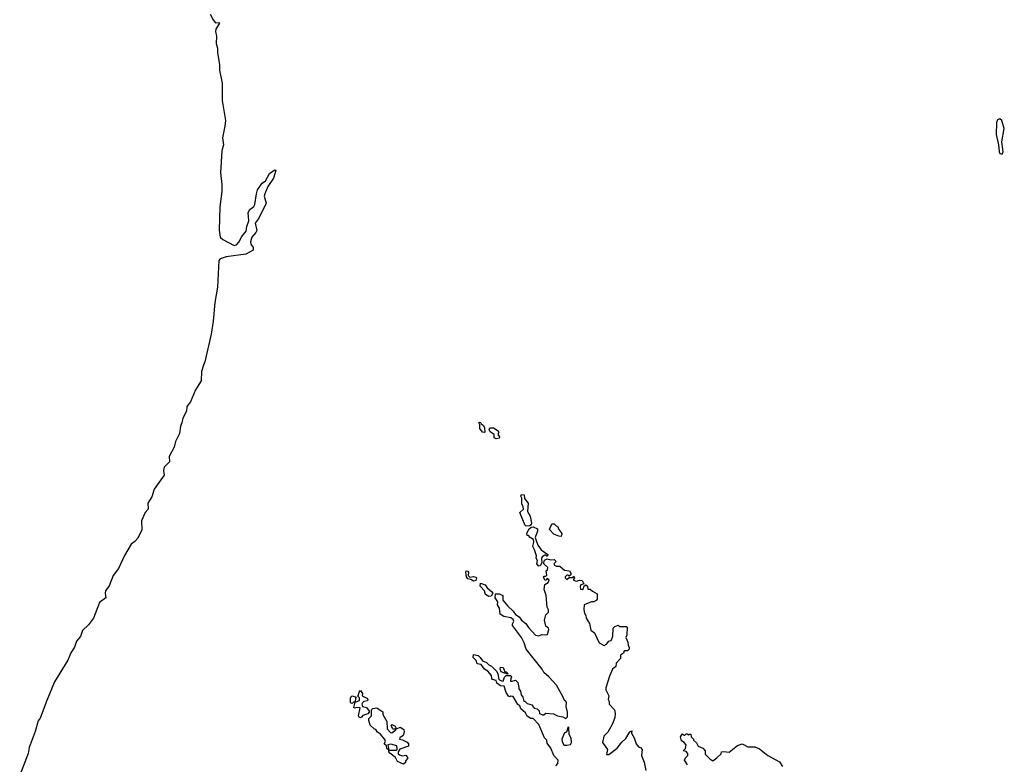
# Model space of a CAD drawing. Extents: x 2323203 to 2567568, y 883585 to 1022917.
# Tile 120 of 256: x 2477376 to 2485812, y 905189 to 911568. Entities that reach past the tile are written whole.
import ezdxf

# ---------------------------------------------------------------- set-up
doc = ezdxf.new("R2010")
doc.units = 0

msp = doc.modelspace()

# ---------------------------------------------------------------- linework, layer by layer
at = {"layer": '0CON10XD'}
for points in [[(2479008.8, 911615), (2479034.8, 911565), (2479055, 911541.3), (2479083.6, 911543.6), (2479088.1, 911538.1), (2479056.9, 911485), (2479053.5, 911465), (2479062.6, 911425), (2479060.2, 911365), (2479071.6, 911325), (2479072.1, 911285), (2479088.7, 911185), (2479088.5, 911135), (2479111.6, 911025), (2479111, 910875), (2479138.9, 910705), (2479134.9, 910655), (2479112.3, 910555), (2479121.2, 910495), (2479108.3, 910445), (2479097.4, 910255), (2479107.9, 910155), (2479107.5, 910095), (2479090, 909965), (2479085.3, 909765), (2479095, 909705.8), (2479115.7, 909685), (2479215, 909633.8), (2479235, 909638.6), (2479255, 909660.8), (2479279.6, 909710.4), (2479315.3, 909755), (2479321.4, 909795), (2479339.1, 909845), (2479333.1, 909915), (2479348.2, 909941.8), (2479381.3, 909968.7), (2479392.1, 909985), (2479403.8, 910075), (2479415, 910109.4), (2479455, 910167.5), (2479482.2, 910187.8), (2479515, 910251.1), (2479555, 910277.5), (2479565, 910280), (2479570, 910275), (2479550, 910210), (2479502.3, 910137.7), (2479475.6, 910075), (2479472, 910055), (2479486.5, 909995), (2479467.4, 909952.6), (2479420, 909860), (2479392.5, 909825), (2479406.9, 909763.1), (2479399.2, 909745), (2479365.9, 909704.1), (2479354.4, 909665), (2479356.8, 909645), (2479376.7, 909615), (2479376.3, 909593.7), (2479315, 909559.1), (2479145, 909534.7), (2479095, 909520), (2479081.7, 909505), (2479069.5, 909275), (2479049.2, 909145), (2479034.2, 908985), (2479015.9, 908874.1), (2478962.1, 908637.9), (2478950.6, 908609.4), (2478933, 908555), (2478930.5, 908475), (2478882.5, 908397.5), (2478840.6, 908295), (2478807.8, 908255), (2478805.7, 908214.3), (2478773.2, 908155), (2478766.7, 908115), (2478754.1, 908085), (2478746.6, 908023.4), (2478712.4, 907955), (2478699, 907905), (2478658, 907825), (2478660.1, 907779.9), (2478615, 907735.4), (2478607, 907705), (2478612.6, 907665), (2478528.8, 907545), (2478509.2, 907480.8), (2478474.2, 907425), (2478475.8, 907375), (2478451.8, 907345), (2478420.6, 907275), (2478422.7, 907195), (2478385, 907124.6), (2478363.3, 907096.7), (2478331.6, 907075), (2478272.9, 906977.1), (2478222.5, 906867.5), (2478178.1, 906805), (2478143.6, 906716.4), (2478110.2, 906675), (2478107.4, 906655), (2478114.7, 906615), (2478061.1, 906575), (2478008.8, 906441.2), (2477966.6, 906383.4), (2477915.2, 906335), (2477896.6, 906283.4), (2477863.7, 906245), (2477846.6, 906193.4), (2477815, 906142.9), (2477788.2, 906081.8), (2477673.7, 905896.3), (2477609.1, 905735), (2477551.6, 905585), (2477535, 905560.6), (2477508.8, 905471.2), (2477456.7, 905333.3), (2477448, 905282), (2477376.2, 905095)], [(2485795, 910416.7), (2485802.9, 910435), (2485790.7, 910520.7), (2485811.9, 910635), (2485790.4, 910705), (2485775, 910718.5), (2485755, 910709.4), (2485745, 910686.7), (2485740.9, 910585), (2485762.7, 910495), (2485768.6, 910435), (2485775, 910422), (2485795, 910416.7)], [(2481355, 908032.5), (2481340, 908035), (2481317.5, 908065), (2481317.5, 908097.5), (2481310, 908115), (2481315, 908120), (2481325, 908117.5), (2481330, 908105), (2481347.5, 908095), (2481357.5, 908075), (2481360, 908035), (2481355, 908032.5)], [(2481457, 907977), (2481440, 907985), (2481440, 908015), (2481407, 908037), (2481397.5, 908055), (2481405, 908070), (2481435, 908072.5), (2481476.7, 908045), (2481480, 908035), (2481472.5, 908015), (2481487.5, 907995), (2481485, 907982.5), (2481457, 907977)], [(2481715, 907230), (2481705, 907240), (2481662.5, 907345), (2481691.2, 907375), (2481690, 907395), (2481679.3, 907419.3), (2481679.3, 907469.3), (2481670, 907485), (2481675, 907500), (2481698.3, 907498.3), (2481700, 907465), (2481732.5, 907425), (2481726.2, 907355), (2481748.8, 907315), (2481761.2, 907255), (2481758.8, 907241.2), (2481745, 907232.5), (2481715, 907230)], [(2481825, 906887.5), (2481807.5, 906905), (2481813.3, 906935), (2481802.5, 906955), (2481803.3, 906975), (2481786.2, 907025), (2481771.2, 907055), (2481781.2, 907095), (2481777.5, 907115), (2481750.7, 907130.7), (2481735, 907150), (2481725, 907150), (2481720, 907165), (2481737, 907203), (2481758.3, 907221.7), (2481775, 907223.3), (2481812.5, 907205), (2481812.5, 907185), (2481793, 907133), (2481800, 907105), (2481816.7, 907065), (2481843.3, 907025), (2481900, 906985), (2481895, 906970), (2481885, 906980), (2481875, 906980), (2481853.9, 906966.1), (2481847, 906953), (2481850, 906915), (2481835, 906890), (2481825, 906887.5)], [(2482015, 907140), (2481995, 907142.5), (2481951.7, 907161.7), (2481915, 907200), (2481935, 907250), (2481955, 907250), (2481973, 907233), (2481985, 907230), (2481995, 907200), (2482020, 907165), (2482015, 907140)], [(2481970, 905175), (2481987.5, 905195), (2481990, 905225), (2481952.5, 905265), (2481927, 905327), (2481895, 905370), (2481892.5, 905395), (2481872.5, 905415), (2481825, 905530), (2481775, 905580), (2481755, 905580), (2481725, 905602.5), (2481709.3, 905629.3), (2481670, 905665), (2481660, 905690), (2481645, 905702.5), (2481605, 905770), (2481585, 905772.5), (2481575, 905767.5), (2481565, 905772.5), (2481543.8, 905805), (2481528.3, 905858.3), (2481495, 905860), (2481463.3, 905885), (2481457.5, 905907.5), (2481427.5, 905915), (2481420, 905925), (2481418.3, 905948.3), (2481386.4, 905986.4), (2481357.5, 906005), (2481330, 906045), (2481295, 906050), (2481288.3, 906078.3), (2481260, 906105), (2481265, 906130), (2481305, 906120), (2481322.5, 906105), (2481340, 906075), (2481375, 906062.5), (2481395, 906042.5), (2481419.3, 906029.3), (2481463.3, 905985), (2481473, 905963), (2481480, 905915), (2481503, 905903), (2481518.3, 905901.7), (2481530, 905935), (2481545, 905950), (2481585, 905950), (2481590, 905935), (2481583, 905927), (2481581.7, 905901.7), (2481595, 905900), (2481625, 905910), (2481645, 905890), (2481651.7, 905848.3), (2481652.5, 905835), (2481667.5, 905815), (2481673, 905783), (2481687.5, 905765), (2481695, 905730), (2481705, 905730), (2481725, 905710), (2481765, 905697.5), (2481785, 905670), (2481810, 905665), (2481827, 905647), (2481830, 905625), (2481855, 905612.5), (2481866.7, 905613.3), (2481885, 905627.5), (2481950.7, 905620.7), (2481985, 905603.8), (2482030, 905595), (2482055, 905580), (2482070, 905595), (2482070, 905635), (2482056.7, 905685), (2482060, 905715), (2482055, 905730), (2482042.5, 905735), (2482033.3, 905765), (2481975.6, 905865.6), (2481909.7, 905939.7), (2481866.7, 905975), (2481853.3, 906005), (2481716.7, 906175), (2481699.5, 906229.5), (2481676.1, 906276.1), (2481598.3, 906378.3), (2481598.3, 906391.7), (2481610, 906415), (2481605, 906430), (2481585, 906442.5), (2481524.1, 906454.1), (2481493.8, 906475), (2481487, 906527), (2481470, 906555), (2481471.7, 906581.7), (2481450, 906615), (2481451.7, 906648.3), (2481485, 906650), (2481515.9, 906635.9), (2481516.7, 906595), (2481557.5, 906545), (2481605, 906500), (2481623.6, 906473.6), (2481655, 906452.5), (2481675, 906422.5), (2481713.3, 906395), (2481735, 906360), (2481795, 906296.2), (2481825, 906290), (2481848.3, 906301.7), (2481875, 906297.5), (2481898.3, 906301.7), (2481910, 906345), (2481906.4, 906356.4), (2481883, 906373), (2481871.2, 906425), (2481885, 906470), (2481906.4, 906493.6), (2481906.4, 906513.6), (2481896.7, 906535), (2481887.5, 906635), (2481870, 906685), (2481875, 906730), (2481905, 906747.5), (2481912.5, 906765), (2481895, 906780), (2481885, 906767.5), (2481875, 906767.5), (2481862.5, 906795), (2481868.3, 906801.7), (2481885, 906800), (2481891.7, 906808.3), (2481887.5, 906845), (2481897.5, 906855), (2481900, 906875), (2481867.5, 906905), (2481866.7, 906915), (2481873.6, 906936.4), (2481895, 906950), (2481925, 906940), (2481955, 906943.8), (2481972.5, 906925), (2481953.8, 906906.2), (2481957.5, 906895), (2481975, 906886.7), (2482005, 906887.5), (2482045, 906852.5), (2482086.4, 906846.4), (2482097, 906827), (2482097.5, 906812.5), (2482085, 906800), (2482075, 906810), (2482065, 906810), (2482050, 906795), (2482050, 906785), (2482063, 906773), (2482085, 906790), (2482115, 906790), (2482125, 906800), (2482130, 906785), (2482120, 906775), (2482120, 906765), (2482145, 906757.5), (2482175, 906766.7), (2482195, 906762.5), (2482210, 906735), (2482182.5, 906725), (2482177, 906713), (2482180.7, 906690.7), (2482195, 906687.5), (2482206.4, 906693.6), (2482212.5, 906717.5), (2482227, 906727), (2482240, 906715), (2482245, 906690), (2482265, 906690), (2482282.5, 906672.5), (2482325, 906650), (2482322.5, 906605), (2482315, 906592.5), (2482295, 906580), (2482275, 906580), (2482213.6, 906556.4), (2482210, 906515), (2482216.2, 906485), (2482228, 906465), (2482230.5, 906440.5), (2482256.7, 906395), (2482269.3, 906339.3), (2482300, 906315), (2482340.7, 906230.7), (2482385, 906207.5), (2482403, 906217), (2482425, 906242.5), (2482445, 906250), (2482457.5, 906285), (2482460, 906355), (2482475, 906370), (2482505, 906380), (2482515, 906370), (2482575, 906370), (2482580, 906365), (2482576.7, 906295), (2482570, 906275), (2482586.4, 906236.4), (2482588.3, 906208.3), (2482599.3, 906189.3), (2482597.5, 906175), (2482585, 906160), (2482555, 906160), (2482548.3, 906141.7), (2482522.5, 906125), (2482522.5, 906095), (2482487.5, 906055), (2482483.6, 906026.4), (2482456.4, 906003.6), (2482430, 905945), (2482397.5, 905845), (2482398.3, 905828.3), (2482422.5, 905775), (2482417.5, 905745), (2482426.4, 905726.4), (2482427.5, 905705), (2482472.5, 905655), (2482478.8, 905625), (2482475, 905590), (2482456.2, 905535), (2482415, 905464.6), (2482379.8, 905430.2), (2482369.5, 905375), (2482412, 905315), (2482403, 905273), (2482425, 905273.8), (2482494, 905326), (2482535, 905380), (2482569.1, 905410.9), (2482605, 905466.7), (2482620, 905475), (2482617.5, 905455), (2482640, 905415), (2482657.5, 905365), (2482680, 905335), (2482695, 905332.5), (2482708.8, 905315), (2482703.3, 905265), (2482726.1, 905206.1), (2482740, 905135)], [(2481265, 906757.5), (2481241.7, 906771.7), (2481215, 906777.5), (2481203.6, 906793.6), (2481197.5, 906835), (2481202.5, 906845), (2481215, 906842.5), (2481220, 906835), (2481217.5, 906805), (2481231.7, 906791.7), (2481265, 906797.5), (2481285, 906792.5), (2481290, 906785), (2481285, 906762.5), (2481265, 906757.5)], [(2481395, 906627.5), (2481367.5, 906645), (2481357.5, 906675), (2481322.5, 906715), (2481325, 906740), (2481365, 906727.5), (2481380.7, 906700.7), (2481419.3, 906669.3), (2481430, 906655), (2481415, 906630), (2481395, 906627.5)], [(2481555, 905960), (2481501.7, 905981.7), (2481493.6, 906003.6), (2481495, 906020), (2481519.3, 906019.3), (2481531.7, 905981.7), (2481545, 905980), (2481560, 905965), (2481555, 905960)], [(2480295, 905587.5), (2480285, 905592.5), (2480280, 905605), (2480292.5, 905672.5), (2480263.3, 905676.7), (2480245, 905670), (2480240, 905675), (2480250, 905720), (2480235, 905720), (2480225, 905710), (2480210, 905715), (2480210, 905755), (2480215, 905770), (2480225, 905776.7), (2480260, 905765), (2480252.5, 905755), (2480250, 905720), (2480287.5, 905735), (2480287, 905757), (2480270, 905775), (2480280, 905780), (2480283.6, 905806.4), (2480295, 905820), (2480312.5, 905795), (2480310, 905775), (2480350, 905755), (2480357.5, 905745), (2480355, 905732.5), (2480325, 905726.7), (2480313.8, 905716.2), (2480308.8, 905705), (2480312.5, 905685), (2480346.2, 905676.2), (2480370, 905645), (2480370, 905635), (2480358.3, 905621.7), (2480315, 905607.5), (2480305, 905592.5), (2480295, 905587.5)], [(2480665, 905190), (2480613.6, 905213.6), (2480596.4, 905246.4), (2480547.5, 905285), (2480540, 905295), (2480540, 905310), (2480522.5, 905325), (2480518.3, 905348.3), (2480500, 905365), (2480510, 905385), (2480505, 905402.5), (2480468.3, 905448.3), (2480442.5, 905465), (2480428.3, 905488.3), (2480415, 905490), (2480380, 905525), (2480367.5, 905565), (2480368.3, 905581.7), (2480390, 905605), (2480390, 905655), (2480403, 905667), (2480435, 905673.3), (2480487.5, 905637.5), (2480486.7, 905615), (2480522.5, 905555), (2480523.6, 905493.6), (2480551.7, 905461.7), (2480565, 905460), (2480600, 905485), (2480600, 905490), (2480575, 905490), (2480570, 905495), (2480560, 905525), (2480565, 905530), (2480592.5, 905515), (2480600, 905505), (2480600, 905490), (2480635, 905507.5), (2480666.7, 905486.7), (2480670, 905465), (2480662.5, 905435), (2480633.6, 905416.4), (2480630, 905405), (2480655, 905400), (2480695, 905377.5), (2480707.5, 905365), (2480707.5, 905345), (2480631.7, 905318.3), (2480617.5, 905295), (2480618.3, 905278.3), (2480629.3, 905269.3), (2480655, 905262.5), (2480685, 905267.5), (2480702.5, 905245), (2480683, 905217), (2480682.5, 905205), (2480665, 905190)], [(2482065, 905352.5), (2482095, 905360), (2482102.5, 905375), (2482101.7, 905411.7), (2482082.5, 905445), (2482080, 905505), (2482075, 905510), (2482060, 905465), (2482045, 905460), (2482020, 905405), (2482023, 905383), (2482035, 905360), (2482045, 905352.5), (2482065, 905352.5)], [(2483097.5, 905185), (2483072.5, 905225), (2483080, 905245), (2483100, 905265), (2483101.7, 905281.7), (2483085, 905300), (2483060, 905305), (2483080, 905325), (2483087.5, 905355), (2483070, 905375), (2483045, 905390), (2483037.5, 905425), (2483055, 905450), (2483065, 905440), (2483075, 905440), (2483085, 905450), (2483095, 905450), (2483105, 905440), (2483112.5, 905447.5), (2483125, 905447.5), (2483130, 905425), (2483150, 905405), (2483150, 905395), (2483173.6, 905373.6), (2483190, 905345), (2483228.3, 905328.3), (2483250, 905305), (2483250, 905275), (2483290, 905235), (2483315, 905220), (2483350, 905245), (2483385, 905280), (2483390, 905295), (2483408.3, 905298.3), (2483455, 905292.5), (2483525, 905348.8), (2483565, 905363.8), (2483615, 905338.8), (2483675, 905338.6), (2483715, 905320.6), (2483785.6, 905265.6), (2483885, 905208.8), (2483910.7, 905170.7)], [(2480605, 905310), (2480610, 905315), (2480606.7, 905346.7), (2480555, 905362.5), (2480530, 905355), (2480540, 905310), (2480605, 905310)]]:
    msp.add_lwpolyline(points, dxfattribs=at)

doc.saveas('drawing.dxf')
